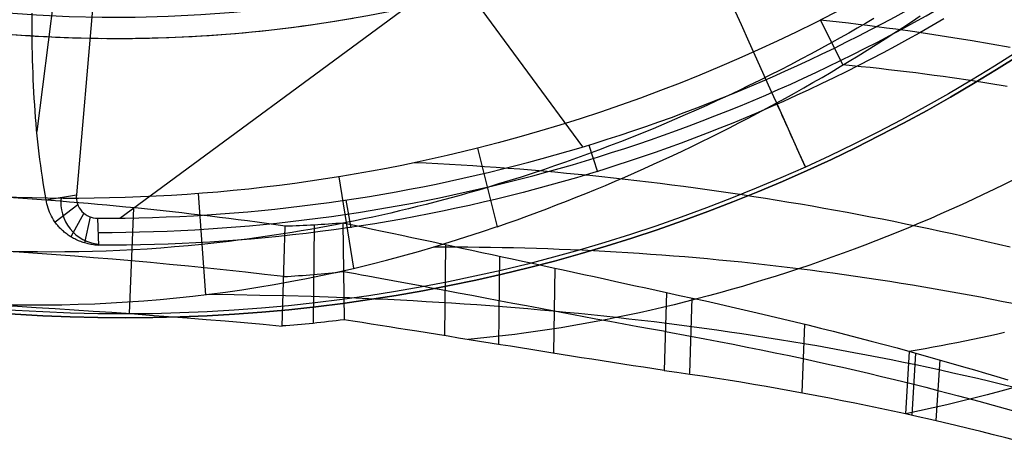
# Model space of a CAD drawing. Extents: x 5157 to 5867, y -156 to 1031.
# Tile 28 of 87: x 5512 to 5558, y 547 to 568. Entities that reach past the tile are written whole.
import ezdxf

# ---------------------------------------------------------------- set-up
doc = ezdxf.new("R2010")
doc.units = 0
doc.layers.add('1', color=7, linetype='CONTINUOUS')

msp = doc.modelspace()

# ---------------------------------------------------------------- linework, layer by layer
at = {"layer": '1', "color": 39}
for p, q in [((5516.753, 558.58, 26.283), (5547.412, 581.15, 26.283)), ((5538.545, 561.935, 26.283), (5524.806, 580.597, 26.283)), ((5514.978, 579.452, 33.328), (5512.855, 562.652, 33.328)), ((5516.408, 579.132, 26.283), (5514.714, 559.671, 26.283)), ((5549.716, 567.892, 20.757), (5550.781, 565.779, 16.259)), ((5538.822, 562.019, 26.283), (5539.229, 560.766, 28.663)), ((5533.587, 561.872, 20.756), (5534.516, 558.181, 17.381)), ((5527.058, 560.522, 20.756), (5527.754, 556.228, 18.138)), ((5549.091, 560.817, 16.982), (5549.091, 560.817, 24.542)), ((5513.292, 559.451, 30.676), (5514.714, 559.671, 26.283)), ((5520.438, 559.734, 20.756), (5520.794, 554.972, 19.085)), ((5514.784, 559.203, 26.283), (5513.72, 558.387, 29.662)), ((5527.398, 559.434, 26.283), (5527.631, 558.134, 28.667)), ((5515.061, 558.819, 26.283), (5514.453, 557.707, 28.988)), ((5517.405, 559.064, 23.071), (5517.205, 554.097, 22.143)), ((5515.368, 558.637, 26.283), (5515.094, 557.421, 28.701)), ((5515.769, 557.3, 28.585), (5515.718, 558.574, 26.283)), ((5524.393, 553.51, 23.461), (5524.542, 558.207, 25.241)), ((5525.899, 558.267, 25.022), (5525.852, 553.634, 23.036)), ((5527.257, 558.36, 24.817), (5527.307, 553.805, 22.633)), ((5532.074, 557.339, 26.678), (5532.027, 553.063, 24.053)), ((5534.627, 556.795, 27.496), (5534.567, 552.663, 24.633)), ((5537.23, 556.231, 28.225), (5537.165, 552.255, 25.131)), ((5542.476, 555.083, 29.387), (5542.37, 551.424, 25.933)), ((5543.666, 554.828, 29.612), (5543.564, 551.285, 26.039)), ((5548.97, 553.601, 30.557), (5548.84, 550.387, 26.663)), ((5553.902, 552.319, 31.351), (5553.728, 549.386, 27.206)), ((5554.2, 552.236, 31.396), (5554.023, 549.32, 27.238)), ((5555.34, 551.916, 31.567), (5555.151, 549.062, 27.359))]:
    msp.add_line(p, q, dxfattribs=at)
at = {"layer": '1', "color": 35}
msp.add_lwpolyline([(5527.743, 567.973), (5527.347, 567.906), (5526.95, 567.841), (5526.554, 567.778), (5526.156, 567.718), (5525.759, 567.66), (5525.361, 567.605), (5524.963, 567.552), (5524.564, 567.502), (5524.166, 567.454), (5523.767, 567.408), (5523.367, 567.366), (5522.968, 567.325), (5522.568, 567.287), (5522.168, 567.252), (5521.767, 567.219), (5521.367, 567.189), (5520.966, 567.161), (5520.565, 567.135), (5520.164, 567.112), (5519.763, 567.092), (5519.361, 567.074), (5518.96, 567.059), (5518.558, 567.046), (5518.157, 567.035), (5517.755, 567.027), (5517.353, 567.021), (5516.952, 567.018), (5516.55, 567.018), (5516.148, 567.019), (5515.746, 567.024), (5515.344, 567.03), (5514.943, 567.04), (5514.541, 567.051), (5514.139, 567.065), (5513.738, 567.082), (5513.336, 567.101), (5512.935, 567.123), (5512.534, 567.147), (5512.133, 567.173), (5511.732, 567.202)], dxfattribs=at)
at = {"layer": '1', "color": 39}
for points in [[(5513.292, 559.451, 30.676), (5513.245, 559.713, 30.916), (5513.2, 559.978, 31.154), (5513.157, 560.245, 31.389), (5513.116, 560.514, 31.622), (5513.076, 560.785, 31.853), (5513.038, 561.058, 32.08), (5513.002, 561.333, 32.306), (5512.968, 561.611, 32.529), (5512.935, 561.891, 32.749), (5512.904, 562.172, 32.966), (5512.875, 562.456, 33.181), (5512.847, 562.742, 33.394), (5512.821, 563.03, 33.604), (5512.797, 563.319, 33.811), (5512.775, 563.611, 34.015), (5512.754, 563.905, 34.217), (5512.735, 564.201, 34.416), (5512.718, 564.498, 34.612), (5512.702, 564.798, 34.806), (5512.688, 565.1, 34.996), (5512.675, 565.403, 35.185), (5512.665, 565.708, 35.37), (5512.655, 566.015, 35.552), (5512.648, 566.324, 35.732), (5512.642, 566.635, 35.909), (5512.638, 566.947, 36.083), (5512.635, 567.261, 36.254), (5512.634, 567.577, 36.422), (5512.635, 567.895, 36.587), (5512.637, 568.214, 36.75)], [(5552.239, 567.971, 18.461), (5551.844, 567.739, 18.469), (5551.448, 567.51, 18.477), (5551.05, 567.282, 18.485), (5550.65, 567.057, 18.494), (5550.25, 566.834, 18.503), (5549.77, 566.57, 18.514), (5549.288, 566.309, 18.525), (5548.804, 566.052, 18.536), (5548.318, 565.798, 18.548), (5547.83, 565.547, 18.56), (5547.341, 565.299, 18.573), (5546.85, 565.054, 18.586), (5546.357, 564.813, 18.599), (5545.862, 564.575, 18.613), (5545.366, 564.34, 18.627), (5544.868, 564.108, 18.642), (5544.368, 563.88, 18.657), (5543.867, 563.655, 18.673), (5543.364, 563.434, 18.689), (5542.859, 563.215, 18.705), (5542.353, 563, 18.722), (5541.845, 562.789, 18.74), (5541.335, 562.581, 18.758), (5540.825, 562.376, 18.776), (5540.312, 562.174, 18.795), (5539.798, 561.976, 18.815), (5539.283, 561.782, 18.835), (5538.766, 561.591, 18.855), (5538.247, 561.403, 18.877), (5537.728, 561.219, 18.898), (5537.207, 561.038, 18.921), (5536.684, 560.861, 18.944), (5536.16, 560.687, 18.967), (5535.635, 560.517, 18.991), (5535.108, 560.351, 19.016), (5534.58, 560.188, 19.041), (5534.051, 560.028, 19.067)], [(5534.516, 558.181, 17.381), (5534.983, 558.344, 17.336), (5535.45, 558.51, 17.293), (5535.915, 558.679, 17.25), (5536.38, 558.851, 17.208), (5536.843, 559.025, 17.167), (5537.305, 559.202, 17.127), (5537.767, 559.381, 17.087), (5538.227, 559.563, 17.049), (5538.687, 559.748, 17.011), (5539.145, 559.935, 16.974), (5539.603, 560.125, 16.938), (5540.059, 560.318, 16.903), (5540.514, 560.513, 16.868), (5540.968, 560.711, 16.834), (5541.421, 560.911, 16.801), (5541.873, 561.114, 16.769), (5542.324, 561.32, 16.737), (5542.773, 561.528, 16.706), (5543.221, 561.739, 16.676), (5543.669, 561.952, 16.647), (5544.115, 562.168, 16.618), (5544.559, 562.386, 16.59), (5545.003, 562.607, 16.562), (5545.445, 562.831, 16.536), (5545.886, 563.057, 16.509), (5546.326, 563.285, 16.484), (5546.764, 563.516, 16.459), (5547.202, 563.749, 16.435), (5547.637, 563.985, 16.411), (5548.072, 564.224, 16.388), (5548.505, 564.465, 16.366), (5548.937, 564.708, 16.344), (5549.367, 564.954, 16.322), (5549.796, 565.202, 16.302), (5550.224, 565.453, 16.282), (5550.65, 565.706, 16.262), (5551.075, 565.962, 16.243), (5551.498, 566.22, 16.224), (5551.92, 566.481, 16.206), (5552.34, 566.744, 16.188), (5552.759, 567.009, 16.171), (5553.177, 567.277, 16.154), (5553.593, 567.547, 16.138), (5554.007, 567.819, 16.122), (5554.42, 568.094, 16.107)], [(5558.649, 566.612, 23.083), (5557.75, 566.77, 22.869), (5556.852, 566.922, 22.652), (5555.955, 567.067, 22.43), (5555.06, 567.205, 22.203), (5554.165, 567.336, 21.973), (5553.272, 567.461, 21.738), (5552.826, 567.521, 21.619), (5552.38, 567.579, 21.499), (5551.935, 567.636, 21.378), (5551.49, 567.69, 21.256), (5551.045, 567.744, 21.133), (5550.601, 567.795, 21.008), (5550.157, 567.845, 20.883), (5549.714, 567.893, 20.757)], [(5558.512, 564.774, 18.26), (5557.648, 564.915, 18.053), (5556.785, 565.048, 17.842), (5555.923, 565.175, 17.627), (5555.493, 565.236, 17.518), (5555.063, 565.295, 17.408), (5554.633, 565.352, 17.297), (5554.203, 565.408, 17.186), (5553.774, 565.461, 17.073), (5553.345, 565.513, 16.959), (5552.917, 565.563, 16.845), (5552.489, 565.612, 16.73), (5552.061, 565.658, 16.613), (5551.634, 565.703, 16.496), (5551.207, 565.746, 16.378), (5550.781, 565.787, 16.259)], [(5558.645, 557.215, 28.093), (5558.1, 557.345, 27.987), (5557.554, 557.472, 27.879), (5557.008, 557.598, 27.77), (5556.461, 557.721, 27.66), (5555.915, 557.842, 27.547), (5555.368, 557.961, 27.434), (5554.821, 558.079, 27.319), (5554.273, 558.194, 27.202), (5553.725, 558.307, 27.084), (5553.177, 558.418, 26.964), (5552.629, 558.527, 26.843), (5552.081, 558.634, 26.72), (5551.532, 558.739, 26.596), (5550.984, 558.842, 26.471), (5550.435, 558.942, 26.343), (5549.885, 559.041, 26.215), (5549.336, 559.138, 26.084), (5548.787, 559.233, 25.953), (5548.237, 559.325, 25.819), (5547.687, 559.416, 25.685), (5547.137, 559.504, 25.548), (5546.587, 559.59, 25.411), (5546.037, 559.675, 25.271), (5545.487, 559.757, 25.13), (5544.936, 559.837, 24.988), (5544.386, 559.915, 24.844), (5543.835, 559.991, 24.699), (5543.285, 560.065, 24.552), (5542.734, 560.137, 24.404), (5542.183, 560.206, 24.254), (5541.632, 560.274, 24.102), (5541.081, 560.34, 23.949), (5540.53, 560.403, 23.795), (5539.98, 560.464, 23.639), (5539.429, 560.524, 23.482), (5538.878, 560.581, 23.323), (5538.327, 560.636, 23.162), (5537.776, 560.689, 23), (5537.225, 560.74, 22.837), (5536.674, 560.789, 22.672), (5536.123, 560.835, 22.505), (5535.572, 560.88, 22.337), (5535.022, 560.922, 22.167), (5534.471, 560.963, 21.996), (5533.92, 561.001, 21.824), (5533.37, 561.037, 21.65), (5532.819, 561.071, 21.474), (5532.269, 561.103, 21.297), (5531.719, 561.133, 21.118), (5531.169, 561.16, 20.938), (5530.619, 561.186, 20.756)], [(5558.859, 560.411, 20.394), (5558.368, 560.167, 20.461), (5557.875, 559.927, 20.529), (5557.38, 559.69, 20.597), (5556.884, 559.457, 20.666), (5556.385, 559.227, 20.735), (5555.884, 559.001, 20.805), (5555.382, 558.778, 20.875), (5554.878, 558.558, 20.945), (5554.372, 558.343, 21.016), (5553.864, 558.13, 21.087), (5553.355, 557.921, 21.159), (5552.843, 557.716, 21.231), (5552.33, 557.514, 21.304), (5551.816, 557.316, 21.377), (5551.3, 557.122, 21.451), (5550.782, 556.931, 21.526), (5550.262, 556.743, 21.601), (5549.741, 556.559, 21.676), (5549.218, 556.379, 21.752), (5548.694, 556.203, 21.829), (5548.168, 556.03, 21.907), (5547.641, 555.861, 21.985), (5547.112, 555.695, 22.064), (5546.582, 555.534, 22.143), (5546.05, 555.376, 22.223), (5545.518, 555.222, 22.304), (5544.983, 555.072, 22.386), (5544.448, 554.926, 22.468), (5543.911, 554.784, 22.551), (5543.372, 554.646, 22.635), (5542.833, 554.512, 22.719), (5542.292, 554.382, 22.805), (5541.751, 554.257, 22.891), (5541.208, 554.136, 22.978), (5540.664, 554.019, 23.065), (5540.118, 553.906, 23.154), (5539.687, 553.821, 23.224), (5539.254, 553.737, 23.295), (5538.821, 553.657, 23.367), (5538.387, 553.58, 23.439), (5537.953, 553.505, 23.511), (5537.518, 553.433, 23.584), (5537.083, 553.364, 23.658), (5536.647, 553.298, 23.732), (5536.21, 553.235, 23.806), (5535.773, 553.175, 23.881), (5535.336, 553.118, 23.956), (5534.898, 553.064, 24.032), (5534.459, 553.013, 24.109), (5534.021, 552.965, 24.186), (5533.581, 552.921, 24.263), (5533.141, 552.879, 24.341)], [(5534.052, 560.026, 19.065), (5533.642, 559.905, 19.085), (5533.231, 559.787, 19.106), (5532.819, 559.67, 19.128), (5532.407, 559.556, 19.15), (5531.994, 559.445, 19.172), (5531.581, 559.335, 19.195), (5531.166, 559.228, 19.218), (5530.751, 559.123, 19.241), (5530.335, 559.021, 19.265), (5529.919, 558.921, 19.29), (5529.502, 558.823, 19.315), (5529.084, 558.728, 19.34), (5528.666, 558.635, 19.365), (5528.247, 558.544, 19.391), (5527.827, 558.456, 19.418), (5527.407, 558.371, 19.445), (5526.986, 558.288, 19.472), (5526.565, 558.207, 19.499), (5526.143, 558.129, 19.527), (5525.721, 558.054, 19.555), (5525.298, 557.98, 19.584), (5524.874, 557.91, 19.613), (5524.45, 557.842, 19.642), (5524.026, 557.776, 19.672), (5523.601, 557.713, 19.702), (5523.176, 557.653, 19.732), (5522.75, 557.595, 19.762), (5522.324, 557.54, 19.793), (5521.898, 557.487, 19.824), (5521.471, 557.437, 19.855), (5521.044, 557.39, 19.886), (5520.617, 557.345, 19.918), (5519.975, 557.282, 19.965), (5519.333, 557.226, 20.014), (5518.69, 557.175, 20.062), (5518.047, 557.131, 20.111), (5517.403, 557.092, 20.16), (5516.759, 557.06, 20.209), (5516.115, 557.033, 20.259), (5515.47, 557.013, 20.309), (5514.825, 556.999, 20.358), (5514.18, 556.991, 20.408), (5513.534, 556.989, 20.459), (5512.889, 556.993, 20.509), (5512.244, 557.004, 20.559), (5511.599, 557.021, 20.609)], [(5515.769, 557.3, 28.585), (5515.707, 557.305, 28.589), (5515.644, 557.311, 28.594), (5515.582, 557.318, 28.601), (5515.521, 557.326, 28.608), (5515.459, 557.336, 28.618), (5515.398, 557.347, 28.628), (5515.338, 557.359, 28.64), (5515.278, 557.372, 28.653), (5515.217, 557.387, 28.667), (5515.157, 557.403, 28.683), (5515.097, 557.42, 28.7), (5515.039, 557.438, 28.719), (5514.981, 557.458, 28.738), (5514.924, 557.478, 28.759), (5514.868, 557.5, 28.78), (5514.812, 557.523, 28.803), (5514.754, 557.548, 28.829), (5514.697, 557.575, 28.855), (5514.641, 557.602, 28.883), (5514.587, 557.631, 28.911), (5514.533, 557.66, 28.941), (5514.481, 557.691, 28.972), (5514.429, 557.722, 29.003), (5514.379, 557.754, 29.036), (5514.33, 557.788, 29.069), (5514.282, 557.822, 29.103), (5514.235, 557.857, 29.138), (5514.19, 557.892, 29.174), (5514.145, 557.929, 29.21), (5514.102, 557.966, 29.247), (5514.06, 558.004, 29.285), (5514.018, 558.043, 29.323), (5513.981, 558.079, 29.359), (5513.945, 558.116, 29.396), (5513.91, 558.153, 29.432), (5513.876, 558.191, 29.47), (5513.843, 558.229, 29.507), (5513.811, 558.267, 29.545), (5513.78, 558.306, 29.584), (5513.75, 558.346, 29.622), (5513.693, 558.426, 29.701), (5513.639, 558.508, 29.781), (5513.589, 558.592, 29.862), (5513.543, 558.676, 29.944), (5513.497, 558.769, 30.033), (5513.455, 558.864, 30.123), (5513.417, 558.959, 30.214), (5513.384, 559.056, 30.306), (5513.355, 559.154, 30.398), (5513.33, 559.252, 30.491), (5513.309, 559.351, 30.583), (5513.292, 559.451, 30.676)], [(5524.467, 555.834, 24.342), (5523.573, 555.938, 24.135), (5522.678, 556.039, 23.925), (5521.781, 556.137, 23.712), (5520.885, 556.23, 23.496), (5519.988, 556.321, 23.278), (5519.092, 556.408, 23.056), (5518.197, 556.492, 22.832), (5517.305, 556.572, 22.606), (5516.415, 556.648, 22.376), (5515.528, 556.721, 22.145), (5514.645, 556.79, 21.911), (5513.766, 556.856, 21.675), (5512.893, 556.918, 21.437), (5512.025, 556.976, 21.196), (5511.163, 557.031, 20.954), (5510.309, 557.082, 20.71)], [(5558.843, 554.546, 23.771), (5558.312, 554.652, 23.68), (5557.78, 554.757, 23.587), (5557.248, 554.86, 23.493), (5556.715, 554.96, 23.397), (5556.182, 555.058, 23.301), (5555.649, 555.154, 23.203), (5555.116, 555.248, 23.104), (5554.582, 555.339, 23.004), (5554.048, 555.429, 22.903), (5553.514, 555.516, 22.801), (5552.979, 555.601, 22.697), (5552.444, 555.684, 22.593), (5551.909, 555.765, 22.487), (5551.374, 555.843, 22.38), (5550.838, 555.919, 22.272), (5550.303, 555.993, 22.163), (5549.767, 556.065, 22.053), (5549.23, 556.135, 21.942), (5548.694, 556.203, 21.829), (5548.159, 556.268, 21.716), (5547.624, 556.331, 21.602), (5547.089, 556.392, 21.487), (5546.554, 556.45, 21.371), (5546.018, 556.507, 21.253), (5545.482, 556.561, 21.135), (5544.947, 556.613, 21.016), (5544.411, 556.663, 20.895), (5543.874, 556.711, 20.774), (5543.338, 556.756, 20.652), (5542.802, 556.8, 20.528), (5542.265, 556.841, 20.404), (5541.728, 556.88, 20.278), (5541.191, 556.917, 20.152), (5540.654, 556.952, 20.025), (5540.117, 556.985, 19.896), (5539.58, 557.015, 19.767), (5539.043, 557.044, 19.637), (5538.505, 557.07, 19.506), (5537.968, 557.094, 19.373), (5537.43, 557.116, 19.24), (5536.893, 557.136, 19.106), (5536.355, 557.153, 18.971), (5535.817, 557.169, 18.835), (5535.279, 557.182, 18.699), (5534.741, 557.193, 18.561), (5534.203, 557.202, 18.423), (5533.665, 557.209, 18.283), (5533.127, 557.214, 18.143), (5532.589, 557.216, 18.002), (5532.051, 557.217, 17.859), (5531.513, 557.215, 17.717)], [(5527.282, 556.078, 23.723), (5527.564, 556.027, 23.835), (5527.849, 555.975, 23.946), (5528.136, 555.922, 24.056), (5528.426, 555.869, 24.165), (5529.011, 555.761, 24.377), (5529.604, 555.651, 24.585), (5530.205, 555.54, 24.787), (5530.813, 555.426, 24.984), (5531.429, 555.311, 25.175), (5532.051, 555.194, 25.361), (5532.679, 555.076, 25.542), (5533.314, 554.956, 25.718), (5533.953, 554.836, 25.889), (5534.596, 554.714, 26.054), (5535.243, 554.592, 26.214), (5535.893, 554.469, 26.369), (5536.544, 554.346, 26.518), (5537.197, 554.222, 26.663), (5537.851, 554.099, 26.802), (5538.505, 553.977, 26.935), (5539.159, 553.855, 27.064), (5539.814, 553.733, 27.187), (5540.468, 553.613, 27.306), (5541.122, 553.494, 27.419), (5541.775, 553.377, 27.527), (5542.428, 553.261, 27.63)], [(5558.836, 550.623, 26.237), (5558.26, 550.764, 26.157), (5557.683, 550.902, 26.076), (5557.105, 551.038, 25.994), (5556.527, 551.171, 25.911), (5555.949, 551.301, 25.827), (5555.369, 551.429, 25.741), (5554.79, 551.555, 25.655), (5554.209, 551.678, 25.567), (5553.628, 551.798, 25.479), (5553.047, 551.916, 25.389), (5552.464, 552.031, 25.298), (5551.882, 552.144, 25.206), (5551.298, 552.255, 25.113), (5550.715, 552.363, 25.019), (5550.13, 552.468, 24.924), (5549.545, 552.572, 24.828), (5548.96, 552.673, 24.731), (5548.374, 552.771, 24.633), (5547.788, 552.867, 24.534), (5547.201, 552.961, 24.434), (5546.613, 553.052, 24.333), (5546.025, 553.141, 24.23), (5545.437, 553.228, 24.127), (5544.848, 553.312, 24.023), (5544.258, 553.394, 23.918), (5543.668, 553.474, 23.811), (5543.078, 553.552, 23.704), (5542.487, 553.627, 23.596), (5541.895, 553.7, 23.487), (5541.303, 553.771, 23.377), (5540.711, 553.84, 23.266), (5540.118, 553.906, 23.154), (5539.524, 553.971, 23.041), (5538.93, 554.033, 22.926), (5538.335, 554.093, 22.811), (5537.74, 554.151, 22.695), (5537.144, 554.207, 22.578), (5536.548, 554.261, 22.461), (5535.952, 554.312, 22.342), (5535.355, 554.362, 22.222), (5534.758, 554.41, 22.101), (5534.16, 554.455, 21.979), (5533.562, 554.499, 21.857), (5532.963, 554.54, 21.733), (5532.365, 554.58, 21.608), (5531.765, 554.618, 21.483), (5531.166, 554.654, 21.356), (5530.566, 554.687, 21.229), (5529.965, 554.719, 21.1), (5529.365, 554.75, 20.971), (5528.764, 554.778, 20.84), (5528.162, 554.804, 20.709), (5527.561, 554.829, 20.576), (5526.959, 554.852, 20.443), (5525.754, 554.892, 20.173), (5524.548, 554.926, 19.9), (5523.34, 554.952, 19.622), (5522.132, 554.972, 19.341), (5520.922, 554.986, 19.056)], [(5542.476, 555.083, 29.387), (5543.09, 554.953, 29.503), (5543.703, 554.82, 29.618), (5544.312, 554.687, 29.732), (5544.922, 554.551, 29.844), (5545.527, 554.415, 29.954), (5546.132, 554.277, 30.062), (5546.737, 554.137, 30.17), (5547.341, 553.994, 30.276), (5547.937, 553.852, 30.38), (5548.533, 553.708, 30.482), (5549.129, 553.562, 30.583), (5549.725, 553.414, 30.683), (5550.321, 553.264, 30.782), (5550.917, 553.112, 30.88), (5551.512, 552.958, 30.976), (5552.106, 552.803, 31.071), (5552.715, 552.641, 31.167), (5553.323, 552.477, 31.262), (5554.369, 552.189, 31.422), (5555.412, 551.895, 31.578), (5556.453, 551.595, 31.73), (5556.973, 551.443, 31.805), (5557.493, 551.288, 31.878), (5558.012, 551.132, 31.951), (5558.531, 550.974, 32.023)], [(5510.176, 554.545, 20.662), (5511.056, 554.494, 20.862), (5511.941, 554.442, 21.058), (5512.829, 554.388, 21.25), (5513.719, 554.332, 21.439), (5514.61, 554.274, 21.624), (5515.5, 554.215, 21.805), (5516.387, 554.154, 21.982), (5517.271, 554.092, 22.156), (5518.156, 554.027, 22.327), (5519.044, 553.961, 22.496), (5519.934, 553.892, 22.662), (5520.825, 553.82, 22.826), (5521.717, 553.747, 22.988), (5522.609, 553.67, 23.148), (5523.501, 553.591, 23.306), (5524.393, 553.51, 23.461)], [(5542.37, 551.424, 25.933), (5541.883, 551.496, 25.873), (5541.397, 551.57, 25.81), (5540.91, 551.644, 25.746), (5540.424, 551.719, 25.678), (5539.939, 551.794, 25.609), (5539.454, 551.869, 25.537), (5538.969, 551.945, 25.462), (5538.486, 552.022, 25.385), (5538.004, 552.098, 25.305), (5537.523, 552.175, 25.223), (5537.043, 552.251, 25.139), (5536.565, 552.328, 25.052), (5536.089, 552.404, 24.962), (5535.614, 552.48, 24.87), (5535.141, 552.556, 24.775), (5534.67, 552.631, 24.677), (5534.177, 552.71, 24.572), (5533.683, 552.789, 24.463), (5533.189, 552.868, 24.35), (5532.694, 552.947, 24.232), (5532.201, 553.026, 24.111), (5531.708, 553.105, 23.986), (5531.217, 553.183, 23.857), (5530.728, 553.261, 23.723), (5530.297, 553.33, 23.601), (5529.866, 553.398, 23.476), (5529.436, 553.467, 23.346), (5529.007, 553.535, 23.212), (5528.579, 553.603, 23.073), (5528.153, 553.67, 22.931), (5527.729, 553.738, 22.784), (5527.307, 553.805, 22.633)], [(5542.427, 553.247, 27.617), (5543.615, 553.032, 27.801), (5544.281, 552.908, 27.903), (5544.946, 552.782, 28.005), (5545.61, 552.654, 28.105), (5546.272, 552.523, 28.204), (5546.932, 552.39, 28.302), (5547.591, 552.255, 28.399), (5548.249, 552.118, 28.495), (5548.904, 551.978, 28.59), (5549.522, 551.844, 28.679), (5550.139, 551.708, 28.766), (5550.754, 551.57, 28.853), (5551.368, 551.43, 28.938), (5551.981, 551.287, 29.022), (5552.593, 551.143, 29.106), (5553.204, 550.995, 29.188), (5554.111, 550.773, 29.309), (5554.679, 550.63, 29.384), (5555.246, 550.485, 29.458), (5556.208, 550.235, 29.581), (5557.168, 549.977, 29.702), (5558.128, 549.714, 29.821), (5559.085, 549.444, 29.936)], [(5558.378, 553.203, 30.625), (5558.006, 553.117, 30.687), (5557.635, 553.034, 30.749), (5557.263, 552.953, 30.81), (5556.89, 552.874, 30.871), (5556.518, 552.797, 30.932), (5556.145, 552.723, 30.993), (5555.771, 552.65, 31.053), (5555.398, 552.579, 31.113), (5555.024, 552.511, 31.173), (5554.65, 552.445, 31.232), (5554.276, 552.381, 31.292), (5553.901, 552.319, 31.351)], [(5558.836, 550.623, 26.237), (5558.204, 550.448, 26.359), (5557.57, 550.278, 26.481), (5556.934, 550.115, 26.603), (5556.297, 549.958, 26.724), (5555.659, 549.806, 26.845), (5555.02, 549.661, 26.965), (5554.379, 549.521, 27.085), (5553.737, 549.388, 27.205)]]:
    msp.add_polyline3d(points, dxfattribs=at)
at = {"layer": '1', "color": 35, "extrusion": (0, 0, -1)}
for centre, radius in [((-5516.622, 632.508, -275), 65.49), ((-5516.622, 632.508, -251.484), 65.49), ((-5516.622, 632.508, -251.484), 64.49), ((-5516.622, 632.508, -52.607), 62.5), ((-5516.622, 632.508, -103.507), 62.5)]:
    msp.add_arc(centre, radius, 218.73717, 38.73717, dxfattribs=at)
at = {"layer": '1', "color": 39, "extrusion": (0, 0, -1)}
for centre, radius in [((-5516.962, 631.909, -24.542), 78.014), ((-5516.962, 631.909, -24.542), 77.829), ((-5516.962, 631.909, -16.982), 77.829)]:
    msp.add_arc(centre, radius, 155.68001, 275.68001, dxfattribs=at)
at = {"layer": '1', "color": 39}
for centre, radius, start, end in [((5516.962, 631.909, 16.982), 78.014, 264.31999, 24.31999), ((5516.962, 631.909, 20.762), 78.014, 264.31999, 24.31999), ((5515.798, 637.239, 26.283), 78.665, 269.94212, 299.8259), ((5515.798, 637.238, 27.48), 79.326, 269.96139, 299.82607), ((5515.72, 559.584, 26.283), 1.01, 175.0343, 269.9316), ((5515.945, 559.309, 28.479), 1.959, 172.5989, 264.7792)]:
    msp.add_arc(centre, radius, start, end, dxfattribs=at)
at = {"layer": '1', "color": 39, "extrusion": (-2.17682e-06, -9.29492e-07, -1)}
msp.add_arc((-5514.542, 637.506, -20.769), 77.994, 162.37912, 255.86625, dxfattribs=at)
at = {"layer": '1', "color": 39, "extrusion": (-0.91126, -0.411832, 1.47218e-15)}
for centre, radius, start, end in [((1743.46, 43.557, -5287.626), 40.528, 269.4207, 319.0268), ((1743.281, 3.392, -5287.626), 37.345, 34.4966, 42.4565)]:
    msp.add_arc(centre, radius, start, end, dxfattribs=at)
at = {"layer": '1', "color": 39, "extrusion": (0.99509, -0.098973, -2.71311e-15)}
msp.add_arc((1127.784, 3.392, 5427.333), 37.345, 89.6465, 145.5034, dxfattribs=at)
at = {"layer": '1', "color": 39, "extrusion": (0.99509, -0.098973, 1.04083e-14)}
msp.add_arc((1127.604, 43.557, 5427.333), 40.528, 220.9732, 270.5793, dxfattribs=at)
at = {"layer": '1', "color": 39, "extrusion": (0.010328, -0.047306, -0.998827)}
msp.add_arc((5524.787, 556.805, 2.052), 77.755, 71.99349, 102.68865, dxfattribs=at)
at = {"layer": '1', "color": 39, "extrusion": (-4.10488e-05, 0.000297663, -1)}
msp.add_arc((-5514.526, 637.596, -20.816), 78.079, 255.87058, 272.99917, dxfattribs=at)
at = {"layer": '1', "color": 39, "extrusion": (-0.303305, -0.543316, 0.782824)}
msp.add_arc((4621.305, 2364.433, -1959.146), 157.128, 116.29334, 121.71495, dxfattribs=at)
at = {"layer": '1', "color": 39, "extrusion": (0.151794, -0.132121, 0.979542)}
msp.add_arc((4087.767, -3669.849, 783.382), 65.86, 218.0813, 239.81135, dxfattribs=at)
at = {"layer": '1', "color": 39, "extrusion": (0.163339, -0.401995, 0.900955)}
msp.add_arc((5348.066, -1348.576, 700.715), 52.08, 247.703, 250.7313, dxfattribs=at)
at = {"layer": '1', "color": 39, "extrusion": (0.223064, 0.973788, -0.044484)}
msp.add_arc((-5291.442, 36.016, 1775.555), 73.59, 67.29479, 79.95331, dxfattribs=at)
at = {"layer": '1', "color": 39, "extrusion": (0.229669, -0.414525, 0.88058)}
msp.add_arc((5125.626, -1874.218, 1059.828), 49.861, 241.3361, 244.6608, dxfattribs=at)
at = {"layer": '1', "color": 39, "extrusion": (-0.288123, 0.394564, -0.872527)}
msp.add_arc((-4814.176, -2404.735, -1393.78), 44.88, 301.9297, 305.8153, dxfattribs=at)
at = {"layer": '1', "color": 39, "extrusion": (-0.128502, -0.10198, 0.986452)}
msp.add_arc((3114.742, 4520.267, -742.858), 145.682, 126.384, 134.06854, dxfattribs=at)

doc.saveas('drawing.dxf')
